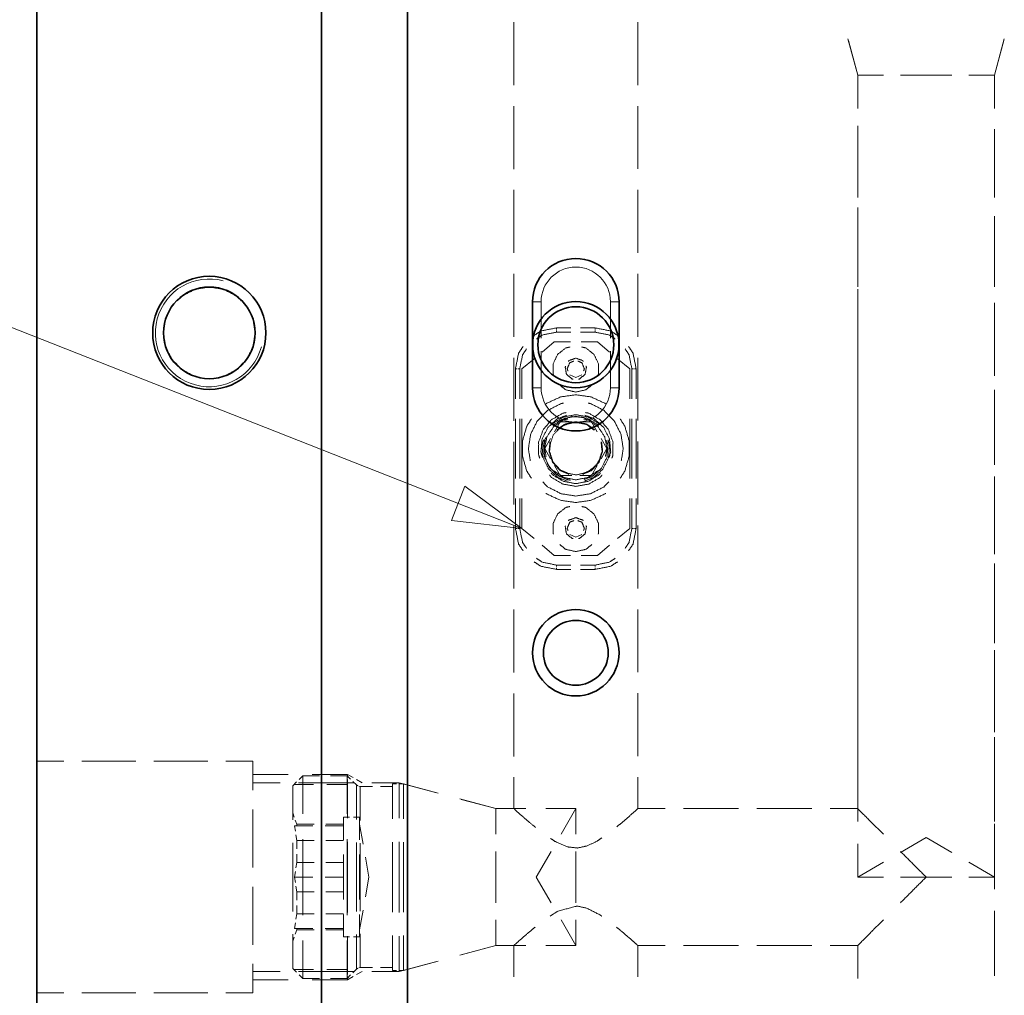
# Model space of a CAD drawing. Header units: millimetres. Extents: x 0 to 1189, y 0 to 841.
# Tile 27 of 84: x 137 to 183, y 432 to 477. Entities that reach past the tile are written whole.
import ezdxf

# ---------------------------------------------------------------- set-up
doc = ezdxf.new("R2010")
doc.units = ezdxf.units.MM
doc.layers.add('1', color=7, linetype='Continuous')

msp = doc.modelspace()

# ---------------------------------------------------------------- linework, layer by layer
at = {"layer": '1', "color": 95, "linetype": 'Continuous', "lineweight": 35}
for p, q in [((137.911, 492.355), (137.911, 372.725)), ((151.111, 487.355), (151.111, 387.602)), ((155.111, 487.355), (155.111, 387.602)), ((160.904, 464.168), (160.904, 460.183)), ((164.919, 464.168), (164.919, 460.183))]:
    msp.add_line(p, q, dxfattribs=at)
at = {"layer": '1', "color": 251, "linetype": 'Continuous', "lineweight": 13}
for p, q in [((160.036, 477.138), (160.036, 474.219)), ((165.786, 474.22), (165.786, 477.139)), ((175.536, 476.365), (175.986, 474.686)), ((182.336, 474.686), (182.786, 476.365)), ((175.555, 476.295), (175.986, 474.686)), ((182.336, 474.686), (182.767, 476.295)), ((175.986, 474.686), (175.986, 473.268)), ((175.986, 474.686), (175.986, 473.135)), ((182.336, 473.175), (182.336, 474.686)), ((182.336, 473.135), (182.336, 474.686)), ((160.036, 473.246), (160.036, 470.326)), ((165.786, 470.329), (165.786, 473.247)), ((175.986, 472.322), (175.986, 469.486)), ((175.986, 472.102), (175.986, 469.001)), ((182.336, 469.147), (182.336, 472.168)), ((182.336, 469.001), (182.336, 472.102)), ((160.036, 469.353), (160.036, 466.434)), ((165.786, 466.437), (165.786, 469.356)), ((175.986, 468.541), (175.986, 465.705)), ((182.336, 465.119), (182.336, 468.14)), ((175.986, 467.968), (175.986, 464.867)), ((182.336, 464.867), (182.336, 467.968)), ((160.036, 465.461), (160.036, 462.542)), ((165.786, 462.545), (165.786, 465.464)), ((175.986, 464.76), (175.986, 461.924)), ((182.336, 461.09), (182.336, 464.112)), ((175.986, 463.833), (175.986, 460.733)), ((182.336, 460.733), (182.336, 463.833)), ((161.304, 463.366), (161.304, 462.473)), ((164.519, 462.473), (164.519, 463.366)), ((162.011, 462.955), (162.686, 462.955)), ((162.011, 462.83), (162.011, 462.755)), ((162.011, 462.755), (162.686, 462.755)), ((163.136, 462.955), (163.811, 462.955)), ((163.136, 462.755), (163.811, 462.755)), ((163.811, 462.83), (163.811, 462.755)), ((161.349, 461.837), (161.911, 462.305)), ((161.911, 462.305), (162.661, 462.305)), ((163.161, 462.305), (163.911, 462.305)), ((163.911, 462.305), (164.474, 461.837)), ((161.304, 461.878), (161.304, 460.986)), ((164.519, 460.986), (164.519, 461.878)), ((160.036, 461.568), (160.036, 458.649)), ((160.411, 461.055), (160.974, 461.524)), ((164.849, 461.524), (165.411, 461.055)), ((165.786, 458.653), (165.786, 461.572)), ((160.111, 461.055), (160.111, 459.668)), ((160.311, 461.055), (160.236, 461.055)), ((160.311, 461.055), (160.311, 459.668)), ((160.411, 459.668), (160.411, 461.055)), ((165.411, 461.055), (165.411, 459.668)), ((165.511, 461.055), (165.511, 459.668)), ((165.586, 461.055), (165.511, 461.055)), ((165.711, 461.055), (165.711, 459.668)), ((175.986, 460.978), (175.986, 458.142)), ((162.911, 460.655), (162.628, 460.772)), ((163.194, 460.772), (162.911, 460.655)), ((182.336, 457.062), (182.336, 460.083)), ((175.986, 459.699), (175.986, 456.599)), ((182.336, 456.599), (182.336, 459.699)), ((160.111, 458.743), (160.111, 455.968)), ((160.311, 458.743), (160.311, 455.968)), ((160.411, 455.968), (160.411, 458.743)), ((161.919, 458.137), (162.189, 458.605)), ((162.189, 458.605), (162.731, 458.605)), ((163.092, 458.605), (163.633, 458.605)), ((163.633, 458.605), (163.904, 458.137)), ((165.411, 458.743), (165.411, 455.968)), ((165.511, 458.743), (165.511, 455.968)), ((165.711, 458.743), (165.711, 455.968)), ((160.036, 457.676), (160.036, 454.757)), ((161.468, 457.355), (161.738, 457.824)), ((164.084, 457.824), (164.355, 457.355)), ((165.786, 454.761), (165.786, 457.68)), ((161.738, 456.887), (161.468, 457.355)), ((164.355, 457.355), (164.084, 456.887)), ((175.986, 457.197), (175.986, 454.361)), ((162.189, 456.105), (161.919, 456.574)), ((163.904, 456.574), (163.633, 456.105)), ((162.731, 456.105), (162.189, 456.105)), ((163.633, 456.105), (163.092, 456.105)), ((182.336, 453.034), (182.336, 456.055)), ((175.986, 455.565), (175.986, 452.464)), ((182.336, 452.464), (182.336, 455.565)), ((160.111, 455.043), (160.111, 453.655)), ((160.311, 455.043), (160.311, 453.655)), ((160.411, 453.655), (160.411, 455.043)), ((165.411, 455.043), (165.411, 453.655)), ((165.511, 455.043), (165.511, 453.655)), ((165.711, 455.043), (165.711, 453.655)), ((160.036, 453.784), (160.036, 450.865)), ((160.311, 453.655), (160.236, 453.655)), ((160.974, 453.187), (160.411, 453.655)), ((165.411, 453.655), (164.849, 453.187)), ((165.586, 453.655), (165.511, 453.655)), ((165.786, 450.869), (165.786, 453.788)), ((162.911, 453.255), (162.628, 453.372)), ((163.194, 453.372), (162.911, 453.255)), ((175.986, 453.416), (175.986, 450.58)), ((161.911, 452.405), (161.349, 452.874)), ((164.474, 452.874), (163.911, 452.405)), ((162.661, 452.405), (161.911, 452.405)), ((163.911, 452.405), (163.161, 452.405)), ((162.011, 451.955), (162.686, 451.955)), ((162.011, 451.955), (162.011, 451.88)), ((162.011, 451.755), (162.686, 451.755)), ((163.136, 451.955), (163.811, 451.955)), ((163.136, 451.755), (163.811, 451.755)), ((163.811, 451.955), (163.811, 451.88)), ((182.336, 449.006), (182.336, 452.027)), ((175.986, 451.431), (175.986, 448.33)), ((182.336, 448.33), (182.336, 451.431)), ((160.036, 449.891), (160.036, 446.972)), ((165.786, 446.978), (165.786, 449.896)), ((175.986, 449.634), (175.986, 446.798)), ((182.336, 444.977), (182.336, 447.999)), ((175.986, 447.296), (175.986, 444.196)), ((182.336, 444.196), (182.336, 447.296)), ((160.036, 445.999), (160.036, 443.08)), ((165.786, 443.086), (165.786, 446.005)), ((175.986, 445.853), (175.986, 443.017)), ((182.336, 440.949), (182.336, 443.97)), ((175.986, 443.162), (175.986, 440.062)), ((182.336, 440.062), (182.336, 443.162)), ((139.163, 442.853), (137.911, 442.853)), ((142.501, 442.853), (139.997, 442.853)), ((145.839, 442.853), (143.335, 442.853)), ((147.925, 442.853), (146.673, 442.853)), ((147.925, 442.241), (149.575, 442.241)), ((150.245, 442.181), (150.072, 442.007)), ((151.018, 442.181), (150.245, 442.181)), ((150.675, 442.241), (152.325, 442.241)), ((152.306, 442.181), (151.533, 442.181)), ((152.467, 442.02), (152.306, 442.181)), ((152.325, 442.241), (152.577, 442.096)), ((152.325, 442.096), (152.325, 442.241)), ((160.036, 442.107), (160.036, 440.647)), ((165.786, 440.653), (165.786, 442.113)), ((149.2, 441.854), (147.925, 441.854)), ((149.956, 441.892), (149.782, 441.718)), ((149.832, 441.768), (150.747, 441.768)), ((152.6, 441.854), (150.05, 441.854)), ((151.357, 441.768), (152.272, 441.768)), ((152.325, 441.854), (152.325, 441.999)), ((152.325, 441.854), (152.325, 440.213)), ((152.735, 441.752), (152.574, 441.913)), ((152.796, 441.711), (152.735, 441.752)), ((152.744, 441.999), (152.996, 441.854)), ((152.912, 441.678), (152.84, 441.693)), ((153.474, 441.678), (152.912, 441.678)), ((154.725, 441.854), (153.45, 441.854)), ((154.412, 441.678), (153.849, 441.678)), ((154.599, 441.803), (154.412, 441.803)), ((154.912, 441.803), (154.724, 441.803)), ((156.404, 441.404), (154.725, 441.854)), ((156.521, 441.372), (154.912, 441.803)), ((175.986, 442.071), (175.986, 440.653)), ((159.204, 440.653), (157.524, 441.104)), ((159.204, 440.653), (157.594, 441.085)), ((149.853, 440.257), (149.782, 440.453)), ((160.594, 440.653), (159.204, 440.653)), ((159.519, 440.653), (159.204, 440.653)), ((160.043, 440.653), (159.728, 440.653)), ((162.912, 440.653), (161.521, 440.653)), ((162.912, 440.653), (162.225, 439.463)), ((167.061, 440.653), (165.786, 440.653)), ((170.461, 440.653), (167.911, 440.653)), ((173.861, 440.653), (171.311, 440.653)), ((175.986, 440.653), (174.711, 440.653)), ((149.864, 439.86), (149.905, 439.604)), ((150.715, 439.86), (149.864, 439.86)), ((149.972, 439.931), (149.901, 440.127)), ((150.782, 439.931), (149.972, 439.931)), ((149.972, 439.86), (149.972, 439.886)), ((152.132, 439.86), (151.281, 439.86)), ((152.132, 439.931), (151.322, 439.931)), ((152.413, 440.253), (152.132, 440.253)), ((152.882, 440.253), (152.601, 440.253)), ((153.044, 439.011), (152.882, 439.931)), ((182.336, 436.921), (182.336, 439.942)), ((149.932, 439.433), (149.972, 439.177)), ((149.972, 438.796), (149.972, 439.177)), ((150.782, 439.177), (149.972, 439.177)), ((152.132, 439.177), (151.322, 439.177)), ((152.325, 439.119), (152.325, 435.838)), ((175.986, 439.028), (175.986, 437.478)), ((179.161, 439.311), (177.971, 438.623)), ((180.352, 438.623), (179.161, 439.311)), ((182.336, 437.478), (182.336, 439.028)), ((149.972, 438.161), (149.972, 438.542)), ((161.766, 438.669), (161.079, 437.478)), ((149.972, 438.161), (149.932, 437.905)), ((149.972, 438.161), (150.782, 438.161)), ((151.322, 438.161), (152.132, 438.161)), ((153.314, 437.478), (153.152, 438.398)), ((177.177, 438.165), (175.986, 437.478)), ((182.336, 437.478), (181.146, 438.165)), ((149.905, 437.734), (149.864, 437.478)), ((149.864, 437.478), (149.905, 437.223)), ((150.715, 437.478), (149.864, 437.478)), ((152.132, 437.478), (151.281, 437.478)), ((153.152, 436.559), (153.314, 437.478)), ((161.079, 437.478), (161.766, 436.288)), ((149.932, 437.052), (149.972, 436.796)), ((149.972, 436.415), (149.972, 436.796)), ((150.782, 436.796), (149.972, 436.796)), ((152.132, 436.796), (151.322, 436.796)), ((149.972, 435.78), (149.972, 436.161)), ((149.972, 435.78), (149.932, 435.524)), ((149.972, 435.78), (150.782, 435.78)), ((151.322, 435.78), (152.132, 435.78)), ((152.882, 435.026), (153.044, 435.946)), ((182.336, 432.892), (182.336, 435.914)), ((149.905, 435.353), (149.864, 435.097)), ((162.225, 435.494), (162.912, 434.303)), ((150.715, 435.097), (149.864, 435.097)), ((149.901, 434.83), (149.972, 435.026)), ((149.972, 435.07), (149.972, 435.097)), ((149.972, 435.026), (150.782, 435.026)), ((152.132, 435.097), (151.281, 435.097)), ((151.322, 435.026), (152.132, 435.026)), ((149.782, 434.503), (149.853, 434.699)), ((152.132, 434.703), (152.413, 434.703)), ((152.325, 434.744), (152.325, 433.103)), ((152.601, 434.703), (152.882, 434.703)), ((157.524, 433.853), (159.204, 434.303)), ((157.594, 433.872), (159.204, 434.303)), ((159.204, 434.303), (160.594, 434.303)), ((159.204, 434.303), (159.519, 434.303)), ((159.728, 434.303), (160.043, 434.303)), ((160.036, 434.31), (160.036, 432.85)), ((161.521, 434.303), (162.912, 434.303)), ((165.786, 434.303), (167.061, 434.303)), ((165.786, 432.844), (165.786, 434.303)), ((167.911, 434.303), (170.461, 434.303)), ((171.311, 434.303), (173.861, 434.303)), ((174.711, 434.303), (175.986, 434.303)), ((175.986, 434.303), (175.986, 432.781)), ((154.725, 433.103), (156.404, 433.553)), ((154.912, 433.153), (156.521, 433.585)), ((147.925, 433.103), (149.2, 433.103)), ((149.782, 433.239), (149.956, 433.065)), ((149.832, 433.189), (150.747, 433.189)), ((150.05, 433.103), (152.6, 433.103)), ((151.357, 433.189), (152.272, 433.189)), ((152.325, 433.103), (152.325, 432.958)), ((152.574, 433.044), (152.735, 433.205)), ((152.735, 433.205), (152.796, 433.246)), ((152.744, 432.958), (152.996, 433.103)), ((152.84, 433.264), (152.912, 433.278)), ((152.912, 433.278), (153.474, 433.278)), ((153.45, 433.103), (154.725, 433.103)), ((153.849, 433.278), (154.412, 433.278)), ((154.412, 433.153), (154.599, 433.153)), ((154.724, 433.153), (154.912, 433.153)), ((147.925, 432.716), (149.575, 432.716)), ((150.072, 432.949), (150.245, 432.776)), ((150.245, 432.776), (151.018, 432.776)), ((150.675, 432.716), (152.325, 432.716)), ((151.533, 432.776), (152.306, 432.776)), ((152.306, 432.776), (152.467, 432.937)), ((152.325, 432.861), (152.325, 432.716)), ((152.325, 432.716), (152.577, 432.861)), ((137.911, 432.103), (139.163, 432.103)), ((139.997, 432.103), (142.501, 432.103)), ((143.335, 432.103), (145.839, 432.103)), ((146.673, 432.103), (147.925, 432.103))]:
    msp.add_line(p, q, dxfattribs=at)
at = {"layer": '1', "color": 2, "linetype": 'Continuous', "lineweight": 13}
for p, q in [((113.834, 471.981), (160.411, 453.655)), ((157.768, 455.609), (157.145, 454.026)), ((160.411, 453.655), (157.768, 455.609)), ((157.145, 454.026), (160.411, 453.655))]:
    msp.add_line(p, q, dxfattribs=at)
at = {"layer": '1', "color": 253, "linetype": 'Continuous', "lineweight": 13}
for p, q in [((161.304, 464.168), (161.304, 463.366)), ((164.519, 463.366), (164.519, 464.168)), ((161.304, 460.986), (161.304, 460.183)), ((164.519, 460.183), (164.519, 460.986))]:
    msp.add_line(p, q, dxfattribs=at)
at = {"layer": '1', "color": 95, "linetype": 'Continuous', "lineweight": 35}
for centre, radius in [((145.911, 462.725), 2.625), ((145.911, 462.725), 2.125), ((162.911, 447.885), 2.004), ((162.911, 447.885), 1.504)]:
    msp.add_circle(centre, radius, dxfattribs=at)
at = {"layer": '1', "color": 11, "linetype": 'Continuous', "lineweight": 35}
for radius in [2, 1.761]:
    msp.add_circle((162.911, 462.176), radius, dxfattribs=at)
at = {"layer": '1', "color": 95, "linetype": 'Continuous', "lineweight": 35}
for centre, start, end in [((162.911, 464.168), 0, 180), ((162.911, 460.183), 180, 0)]:
    msp.add_arc(centre, 2.008, start, end, dxfattribs=at)
at = {"layer": '1', "color": 253, "linetype": 'Continuous', "lineweight": 13}
for centre, start, end in [((162.911, 464.168), 0, 180), ((162.911, 460.183), 180, 0)]:
    msp.add_arc(centre, 1.608, start, end, dxfattribs=at)
at = {"layer": '1', "color": 95, "linetype": 'Continuous', "lineweight": 13}
msp.add_arc((145.911, 462.725), 2.5, 75, 345, dxfattribs=at)
at = {"layer": '1', "color": 251, "linetype": 'Continuous', "lineweight": 13}
for points, knots in [([(175.986, 474.686), (176.094, 474.686), (176.916, 474.686), (177.177, 474.686)], [0, 0, 0.090868, 0.781042, 1, 1]), ([(175.986, 474.686), (176.094, 474.686), (176.916, 474.686), (177.177, 474.686)], [0, 0, 0.090868, 0.781042, 1, 1]), ([(177.971, 474.686), (178.339, 474.686), (179.983, 474.686), (180.352, 474.686)], [0, 0, 0.154905, 0.845095, 1, 1]), ([(177.971, 474.686), (178.339, 474.686), (179.983, 474.686), (180.352, 474.686)], [0, 0, 0.154905, 0.845095, 1, 1]), ([(181.146, 474.686), (181.406, 474.686), (182.228, 474.686), (182.336, 474.686)], [0, 0, 0.218958, 0.909132, 1, 1]), ([(181.146, 474.686), (181.406, 474.686), (182.228, 474.686), (182.336, 474.686)], [0, 0, 0.218958, 0.909132, 1, 1]), ([(145.911, 464.85), (145.254, 464.746), (144.662, 464.444), (144.427, 464.209)], [0, 0, 0.400001, 0.800005, 1, 1]), ([(147.396, 464.209), (147.161, 464.444), (146.568, 464.746), (145.911, 464.85)], [0, 0, 0.199998, 0.600001, 1, 1]), ([(143.872, 463.272), (143.786, 462.725), (143.89, 462.068), (144.192, 461.475), (144.662, 461.005), (145.254, 460.703), (145.364, 460.686)], [0, 0, 0.166658, 0.366663, 0.566658, 0.766664, 0.966667, 1, 1]), ([(146.459, 460.686), (146.568, 460.703), (147.161, 461.005), (147.631, 461.475), (147.933, 462.068), (148.037, 462.725), (147.95, 463.272)], [0, 0, 0.033333, 0.233336, 0.433342, 0.633337, 0.833342, 1, 1]), ([(160.976, 462.605), (161.284, 462.811), (162.011, 462.955)], [0, 0, 0.333326, 1, 1]), ([(161.085, 462.442), (161.361, 462.626), (162.011, 462.755)], [0, 0, 0.333331, 1, 1]), ([(163.811, 462.955), (164.538, 462.811), (164.846, 462.605)], [0, 0, 0.666674, 1, 1]), ([(163.811, 462.755), (164.462, 462.626), (164.738, 462.442)], [0, 0, 0.66666, 1, 1]), ([(160.111, 461.055), (160.256, 461.782), (160.462, 462.091)], [0, 0, 0.666673, 1, 1]), ([(160.311, 461.055), (160.441, 461.706), (160.625, 461.982)], [0, 0, 0.666646, 1, 1]), ([(161.878, 460.78), (161.861, 460.816), (161.861, 461.295), (162.069, 461.727), (162.444, 462.026), (162.639, 462.07)], [0, 0, 0.023814, 0.309533, 0.595241, 0.880954, 1, 1]), ([(163.184, 462.07), (163.379, 462.026), (163.753, 461.727), (163.962, 461.295), (163.962, 460.816), (163.944, 460.78)], [0, 0, 0.119045, 0.404761, 0.690468, 0.976186, 1, 1]), ([(165.198, 461.982), (165.382, 461.706), (165.511, 461.055)], [0, 0, 0.333354, 1, 1]), ([(165.361, 462.091), (165.567, 461.782), (165.711, 461.055)], [0, 0, 0.333327, 1, 1]), ([(162.55, 460.961), (162.511, 461.055), (162.628, 461.338), (162.817, 461.416)], [0, 0, 0.166697, 0.666656, 1, 1]), ([(162.911, 461.555), (162.59, 461.438), (162.568, 461.401)], [0, 0, 0.888842, 1, 1]), ([(163.254, 461.401), (163.233, 461.438), (162.911, 461.555)], [0, 0, 0.111143, 1, 1]), ([(163.005, 461.416), (163.194, 461.338), (163.311, 461.055), (163.272, 460.961)], [0, 0, 0.333344, 0.833303, 1, 1]), ([(162.44, 461.179), (162.419, 461.142), (162.478, 460.805), (162.74, 460.585), (162.783, 460.585)], [0, 0, 0.055578, 0.500041, 0.94444, 1, 1]), ([(163.039, 460.585), (163.082, 460.585), (163.344, 460.805), (163.404, 461.142), (163.382, 461.179)], [0, 0, 0.05556, 0.499963, 0.944428, 1, 1]), ([(162.911, 459.978), (162.444, 460.085), (162.163, 460.309)], [0, 0, 0.571416, 1, 1]), ([(163.66, 460.309), (163.379, 460.085), (162.911, 459.978)], [0, 0, 0.428589, 1, 1]), ([(160.801, 456.789), (160.711, 457.355), (160.819, 458.035), (161.131, 458.648), (161.618, 459.135), (162.231, 459.448), (162.345, 459.466)], [0, 0, 0.166669, 0.366664, 0.566666, 0.766666, 0.966667, 1, 1]), ([(161.526, 459.429), (161.56, 459.458), (162.207, 459.754), (162.911, 459.855), (163.616, 459.754), (164.263, 459.458), (164.296, 459.429)], [0, 0, 0.015147, 0.257572, 0.499998, 0.742428, 0.984853, 1, 1]), ([(163.478, 459.466), (163.591, 459.448), (164.204, 459.135), (164.691, 458.648), (165.004, 458.035), (165.111, 457.355), (165.021, 456.789)], [0, 0, 0.033333, 0.233334, 0.433335, 0.633337, 0.833331, 1, 1]), ([(161.24, 456.909), (161.188, 457.051), (161.188, 457.659), (161.396, 458.23), (161.786, 458.696), (162.313, 459), (162.462, 459.026)], [0, 0, 0.05556, 0.277777, 0.500003, 0.722225, 0.944442, 1, 1]), ([(163.36, 459.026), (163.51, 459), (164.036, 458.696), (164.427, 458.23), (164.635, 457.659), (164.635, 457.051), (164.583, 456.909)], [0, 0, 0.055558, 0.277775, 0.499997, 0.722223, 0.94444, 1, 1]), ([(160.853, 455.98), (160.637, 456.317), (160.437, 456.999), (160.437, 457.711), (160.637, 458.394), (160.853, 458.731)], [0, 0, 0.136362, 0.378784, 0.621216, 0.863638, 1, 1]), ([(161.368, 456.942), (161.293, 457.205), (161.348, 457.8), (161.614, 458.335), (162.056, 458.737), (162.497, 458.908)], [0, 0, 0.107843, 0.343128, 0.578427, 0.813723, 1, 1]), ([(161.536, 456.986), (161.462, 457.355), (161.573, 457.91), (161.887, 458.38), (162.357, 458.694), (162.542, 458.731)], [0, 0, 0.166677, 0.416665, 0.666663, 0.916667, 1, 1]), ([(163.228, 458.536), (162.708, 458.561), (162.226, 458.368), (161.867, 457.992), (161.697, 457.5), (161.703, 457.436)], [0, 0, 0.242425, 0.484844, 0.727278, 0.969691, 1, 1]), ([(162.911, 458.93), (162.342, 458.824), (161.85, 458.519), (161.806, 458.462)], [0, 0, 0.470597, 0.941195, 1, 1]), ([(162.911, 458.93), (162.342, 458.824), (161.85, 458.519), (161.807, 458.461)], [0, 0, 0.470573, 0.941165, 1, 1]), ([(162.911, 458.855), (162.369, 458.754), (161.901, 458.464), (161.859, 458.409)], [0, 0, 0.470584, 0.941184, 1, 1]), ([(162.911, 458.605), (162.403, 458.497), (162.035, 458.23)], [0, 0, 0.533322, 1, 1]), ([(162.911, 458.604), (162.403, 458.496), (162.036, 458.229)], [0, 0, 0.533324, 1, 1]), ([(163.299, 458.804), (162.715, 458.842), (162.161, 458.654), (162.051, 458.558)], [0, 0, 0.444439, 0.888881, 1, 1]), ([(162.911, 458.578), (162.414, 458.472), (162.054, 458.211)], [0, 0, 0.533323, 1, 1]), ([(164.016, 458.461), (163.972, 458.519), (163.48, 458.824), (162.911, 458.93)], [0, 0, 0.058834, 0.529423, 1, 1]), ([(164.016, 458.462), (163.972, 458.519), (163.48, 458.824), (162.911, 458.93)], [0, 0, 0.058805, 0.529395, 1, 1]), ([(163.963, 458.409), (163.922, 458.464), (163.453, 458.754), (162.911, 458.855)], [0, 0, 0.058816, 0.529411, 1, 1]), ([(163.788, 458.23), (163.42, 458.497), (162.911, 458.605)], [0, 0, 0.466673, 1, 1]), ([(163.787, 458.229), (163.419, 458.496), (162.911, 458.604)], [0, 0, 0.466671, 1, 1]), ([(163.768, 458.211), (163.409, 458.472), (162.911, 458.578)], [0, 0, 0.466672, 1, 1]), ([(163.281, 458.731), (163.466, 458.694), (163.936, 458.38), (164.25, 457.91), (164.36, 457.355), (164.286, 456.986)], [0, 0, 0.083333, 0.333337, 0.583335, 0.833323, 1, 1]), ([(163.326, 458.908), (163.767, 458.737), (164.208, 458.335), (164.474, 457.8), (164.529, 457.205), (164.454, 456.942)], [0, 0, 0.186277, 0.421573, 0.656872, 0.892157, 1, 1]), ([(164.969, 458.731), (165.185, 458.394), (165.386, 457.711), (165.386, 456.999), (165.185, 456.317), (164.969, 455.98)], [0, 0, 0.136363, 0.378784, 0.621216, 0.863637, 1, 1]), ([(161.415, 457.756), (161.343, 457.501), (161.396, 456.924), (161.654, 456.406), (162.082, 456.016), (162.509, 455.851)], [0, 0, 0.10785, 0.343139, 0.578432, 0.813724, 1, 1]), ([(161.415, 457.756), (161.343, 457.501), (161.396, 456.924), (161.654, 456.406), (162.082, 456.016), (162.509, 455.851)], [0, 0, 0.107841, 0.343132, 0.578425, 0.813726, 1, 1]), ([(161.487, 457.737), (161.418, 457.494), (161.468, 456.945), (161.714, 456.451), (162.122, 456.08), (162.528, 455.922)], [0, 0, 0.107856, 0.343143, 0.578431, 0.813721, 1, 1]), ([(161.527, 457.875), (161.462, 457.743), (161.424, 457.16), (161.612, 456.605), (161.998, 456.165), (162.523, 455.906), (162.669, 455.897)], [0, 0, 0.055565, 0.277773, 0.499998, 0.722222, 0.944444, 1, 1]), ([(161.716, 457.677), (161.668, 457.225), (161.829, 456.73), (162.176, 456.344), (162.592, 456.159)], [0, 0, 0.233331, 0.500005, 0.766664, 1, 1]), ([(161.717, 457.677), (161.669, 457.225), (161.83, 456.731), (162.177, 456.345), (162.592, 456.16)], [0, 0, 0.233325, 0.499991, 0.766672, 1, 1]), ([(161.742, 457.67), (161.695, 457.227), (161.852, 456.744), (162.192, 456.366), (162.599, 456.185)], [0, 0, 0.233324, 0.499994, 0.766668, 1, 1]), ([(163.223, 456.185), (163.63, 456.366), (163.97, 456.744), (164.127, 457.227), (164.081, 457.67)], [0, 0, 0.233332, 0.500004, 0.766676, 1, 1]), ([(163.23, 456.159), (163.646, 456.344), (163.994, 456.73), (164.154, 457.225), (164.107, 457.677)], [0, 0, 0.233336, 0.499995, 0.766669, 1, 1]), ([(163.23, 456.16), (163.645, 456.345), (163.993, 456.731), (164.153, 457.225), (164.106, 457.677)], [0, 0, 0.233328, 0.500009, 0.766674, 1, 1]), ([(163.294, 455.922), (163.701, 456.08), (164.108, 456.451), (164.354, 456.945), (164.405, 457.494), (164.336, 457.737)], [0, 0, 0.186279, 0.421569, 0.656857, 0.892144, 1, 1]), ([(163.313, 455.851), (163.74, 456.016), (164.168, 456.406), (164.426, 456.924), (164.479, 457.501), (164.407, 457.756)], [0, 0, 0.186273, 0.421574, 0.656867, 0.892158, 1, 1]), ([(163.313, 455.851), (163.74, 456.016), (164.168, 456.406), (164.426, 456.924), (164.48, 457.501), (164.407, 457.756)], [0, 0, 0.186276, 0.421568, 0.656861, 0.89215, 1, 1]), ([(162.377, 456.269), (162.43, 456.231), (162.94, 456.133), (163.445, 456.255), (163.854, 456.577), (164.092, 457.039)], [0, 0, 0.030305, 0.27273, 0.515155, 0.75758, 1, 1]), ([(163.523, 456.009), (163.661, 456.056), (164.101, 456.442), (164.36, 456.967)], [0, 0, 0.111108, 0.555563, 1, 1]), ([(162.911, 455.907), (162.357, 456.017), (161.887, 456.331)], [0, 0, 0.499991, 1, 1]), ([(163.936, 456.331), (163.466, 456.017), (162.911, 455.907)], [0, 0, 0.500005, 1, 1]), ([(162.911, 455.155), (162.231, 455.263), (161.618, 455.575), (161.375, 455.819)], [0, 0, 0.399994, 0.799993, 1, 1]), ([(162.911, 455.605), (162.313, 455.711), (161.786, 456.015), (161.689, 456.131)], [0, 0, 0.444439, 0.888875, 1, 1]), ([(162.911, 455.73), (162.324, 455.84), (161.816, 456.154), (161.771, 456.214)], [0, 0, 0.470592, 0.941178, 1, 1]), ([(164.051, 456.214), (164.006, 456.154), (163.498, 455.84), (162.911, 455.73)], [0, 0, 0.058822, 0.529404, 1, 1]), ([(164.134, 456.131), (164.036, 456.015), (163.51, 455.711), (162.911, 455.605)], [0, 0, 0.111124, 0.555557, 1, 1]), ([(164.448, 455.819), (164.204, 455.575), (163.591, 455.263), (162.911, 455.155)], [0, 0, 0.200006, 0.600002, 1, 1]), ([(162.911, 454.855), (162.207, 454.957), (161.56, 455.252), (161.526, 455.281)], [0, 0, 0.484855, 0.969706, 1, 1]), ([(164.296, 455.281), (164.263, 455.252), (163.616, 454.957), (162.911, 454.855)], [0, 0, 0.030294, 0.515141, 1, 1]), ([(161.878, 453.38), (161.861, 453.416), (161.861, 453.895), (162.069, 454.327), (162.444, 454.626), (162.639, 454.67)], [0, 0, 0.023792, 0.309513, 0.595223, 0.880953, 1, 1]), ([(163.184, 454.67), (163.379, 454.626), (163.753, 454.327), (163.962, 453.895), (163.962, 453.416), (163.944, 453.38)], [0, 0, 0.119046, 0.40478, 0.690488, 0.976208, 1, 1]), ([(162.55, 453.561), (162.511, 453.655), (162.628, 453.938), (162.817, 454.016)], [0, 0, 0.166639, 0.666673, 1, 1]), ([(162.911, 454.155), (162.59, 454.038), (162.568, 454.001)], [0, 0, 0.888929, 1, 1]), ([(163.254, 454.001), (163.233, 454.038), (162.911, 454.155)], [0, 0, 0.111056, 1, 1]), ([(163.005, 454.016), (163.194, 453.938), (163.311, 453.655), (163.272, 453.561)], [0, 0, 0.333327, 0.833361, 1, 1]), ([(160.462, 452.62), (160.256, 452.928), (160.111, 453.655)], [0, 0, 0.33336, 1, 1]), ([(160.625, 452.729), (160.441, 453.005), (160.311, 453.655)], [0, 0, 0.333331, 1, 1]), ([(162.44, 453.779), (162.419, 453.742), (162.478, 453.405), (162.74, 453.185), (162.783, 453.185)], [0, 0, 0.055579, 0.499997, 0.944439, 1, 1]), ([(163.039, 453.185), (163.082, 453.185), (163.344, 453.405), (163.404, 453.742), (163.382, 453.779)], [0, 0, 0.055561, 0.500007, 0.944427, 1, 1]), ([(165.511, 453.655), (165.382, 453.005), (165.198, 452.729)], [0, 0, 0.666669, 1, 1]), ([(165.711, 453.655), (165.567, 452.928), (165.361, 452.62)], [0, 0, 0.66664, 1, 1]), ([(162.911, 452.578), (162.444, 452.685), (162.163, 452.909)], [0, 0, 0.571438, 1, 1]), ([(163.66, 452.909), (163.379, 452.685), (162.911, 452.578)], [0, 0, 0.428567, 1, 1]), ([(162.011, 451.955), (161.361, 452.085), (161.085, 452.269)], [0, 0, 0.666669, 1, 1]), ([(164.738, 452.269), (164.462, 452.085), (163.811, 451.955)], [0, 0, 0.33334, 1, 1]), ([(162.011, 451.755), (161.284, 451.9), (160.976, 452.106)], [0, 0, 0.666674, 1, 1]), ([(164.846, 452.106), (164.538, 451.9), (163.811, 451.755)], [0, 0, 0.333326, 1, 1]), ([(147.925, 442.853), (147.925, 442.444), (147.925, 441.51)], [0, 0, 0.304486, 1, 1]), ([(150.245, 440.418), (150.245, 441.155), (150.245, 442.063), (150.245, 442.181)], [0, 0, 0.41821, 0.933143, 1, 1]), ([(152.306, 440.418), (152.306, 441.155), (152.306, 442.063), (152.306, 442.181)], [0, 0, 0.41821, 0.933143, 1, 1]), ([(149.782, 440.128), (149.782, 441.298), (149.782, 441.718)], [0, 0, 0.735925, 1, 1]), ([(152.735, 440.149), (152.735, 440.819), (152.735, 441.644), (152.735, 441.752)], [0, 0, 0.418219, 0.93313, 1, 1]), ([(152.912, 440.103), (152.912, 440.762), (152.912, 441.573), (152.912, 441.678)], [0, 0, 0.418222, 0.933144, 1, 1]), ([(154.412, 441.803), (154.412, 441.375), (154.412, 440.182)], [0, 0, 0.264077, 1, 1]), ([(154.725, 441.854), (154.725, 441.42), (154.725, 440.213)], [0, 0, 0.264092, 1, 1]), ([(154.912, 441.803), (154.912, 441.375), (154.912, 440.182)], [0, 0, 0.264077, 1, 1]), ([(147.925, 440.614), (147.925, 440.465), (147.925, 438.527), (147.925, 437.926)], [0, 0, 0.055516, 0.776474, 1, 1]), ([(159.204, 439.463), (159.204, 439.723), (159.204, 440.545), (159.204, 440.653)], [0, 0, 0.218958, 0.909132, 1, 1]), ([(159.204, 439.463), (159.204, 439.723), (159.204, 440.545), (159.204, 440.653)], [0, 0, 0.218958, 0.909132, 1, 1]), ([(161.038, 439.786), (161.036, 439.788), (160.647, 440.113), (160.334, 440.387), (160.06, 440.632)], [0, 0, 0.002129, 0.393796, 0.715445, 1, 1]), ([(162.912, 439.463), (162.912, 439.723), (162.912, 440.545), (162.912, 440.653)], [0, 0, 0.218958, 0.909132, 1, 1]), ([(165.786, 440.653), (165.678, 440.556), (165.384, 440.295), (165.096, 440.045), (164.809, 439.806)], [0, 0, 0.112466, 0.416555, 0.71142, 1, 1]), ([(175.986, 440.653), (176.066, 440.574), (176.679, 439.961), (177.177, 439.463)], [0, 0, 0.066866, 0.581797, 1, 1]), ([(152.132, 439.213), (152.132, 439.723), (152.132, 440.253)], [0, 0, 0.490723, 1, 1]), ([(152.882, 439.213), (152.882, 439.723), (152.882, 440.253)], [0, 0, 0.490723, 1, 1]), ([(154.412, 439.1), (154.412, 438.441), (154.412, 436.516), (154.412, 435.857)], [0, 0, 0.203306, 0.796694, 1, 1]), ([(154.725, 439.119), (154.725, 438.452), (154.725, 436.505), (154.725, 435.838)], [0, 0, 0.203303, 0.796697, 1, 1]), ([(154.912, 439.1), (154.912, 438.441), (154.912, 436.516), (154.912, 435.857)], [0, 0, 0.203306, 0.796694, 1, 1]), ([(164.112, 439.299), (163.924, 439.164), (163.436, 438.924), (162.984, 438.828), (162.521, 438.881), (161.943, 439.137), (161.733, 439.276)], [0, 0, 0.089137, 0.299527, 0.477972, 0.65812, 0.902551, 1, 1]), ([(175.986, 437.478), (176.094, 437.478), (176.916, 437.478), (177.177, 437.478)], [0, 0, 0.090868, 0.781042, 1, 1]), ([(177.971, 437.478), (178.339, 437.478), (179.983, 437.478), (180.352, 437.478)], [0, 0, 0.154905, 0.845095, 1, 1]), ([(181.146, 437.478), (181.406, 437.478), (182.228, 437.478), (182.336, 437.478)], [0, 0, 0.218958, 0.909132, 1, 1]), ([(147.925, 437.03), (147.925, 436.43), (147.925, 434.492), (147.925, 434.343)], [0, 0, 0.223511, 0.944468, 1, 1]), ([(152.132, 434.703), (152.132, 435.233), (152.132, 435.744)], [0, 0, 0.509296, 1, 1]), ([(152.882, 434.703), (152.882, 435.233), (152.882, 435.744)], [0, 0, 0.509296, 1, 1]), ([(161.715, 435.672), (162.099, 435.905), (162.916, 436.121)], [0, 0, 0.346854, 1, 1]), ([(162.916, 436.121), (162.992, 436.129), (163.41, 436.042), (164.054, 435.712), (164.112, 435.67)], [0, 0, 0.058531, 0.387443, 0.945401, 1, 1]), ([(159.204, 434.303), (159.204, 434.412), (159.204, 435.233), (159.204, 435.494)], [0, 0, 0.090868, 0.781042, 1, 1]), ([(159.204, 434.303), (159.204, 434.412), (159.204, 435.233), (159.204, 435.494)], [0, 0, 0.090868, 0.781042, 1, 1]), ([(162.912, 434.303), (162.912, 434.412), (162.912, 435.233), (162.912, 435.494)], [0, 0, 0.090868, 0.781042, 1, 1]), ([(177.177, 435.494), (176.679, 434.996), (176.066, 434.383), (175.986, 434.303)], [0, 0, 0.41822, 0.933151, 1, 1]), ([(149.782, 433.239), (149.782, 433.659), (149.782, 434.829)], [0, 0, 0.264094, 1, 1]), ([(152.735, 433.205), (152.735, 433.312), (152.735, 434.137), (152.735, 434.808)], [0, 0, 0.066844, 0.581781, 1, 1]), ([(152.912, 433.278), (152.912, 433.384), (152.912, 434.195), (152.912, 434.853)], [0, 0, 0.066854, 0.581789, 1, 1]), ([(160.06, 434.325), (160.047, 434.313), (160.194, 434.446), (160.506, 434.721), (160.823, 434.993), (161.019, 435.153)], [0, 0, 0.013484, 0.166134, 0.485283, 0.805697, 1, 1]), ([(164.804, 435.152), (164.977, 435.012), (165.492, 434.567), (165.736, 434.349), (165.786, 434.303)], [0, 0, 0.171102, 0.695418, 0.947374, 1, 1]), ([(150.245, 432.776), (150.245, 432.893), (150.245, 433.802), (150.245, 434.539)], [0, 0, 0.066856, 0.581776, 1, 1]), ([(152.306, 432.776), (152.306, 432.893), (152.306, 433.802), (152.306, 434.539)], [0, 0, 0.066856, 0.581776, 1, 1]), ([(154.412, 434.775), (154.412, 434.097), (154.412, 433.262), (154.412, 433.153)], [0, 0, 0.418205, 0.933141, 1, 1]), ([(154.725, 434.744), (154.725, 433.536), (154.725, 433.103)], [0, 0, 0.735934, 1, 1]), ([(154.912, 434.775), (154.912, 434.097), (154.912, 433.262), (154.912, 433.153)], [0, 0, 0.418205, 0.933141, 1, 1]), ([(147.925, 433.447), (147.925, 433.009), (147.925, 432.207), (147.925, 432.103)], [0, 0, 0.325868, 0.923148, 1, 1])]:
    msp.add_open_spline(points, degree=1, knots=knots, dxfattribs=at)
at = {"layer": '1', "color": 253, "linetype": 'Continuous', "lineweight": 13}
for points in [[(160.904, 464.168), (161.304, 464.168)], [(164.519, 464.168), (164.919, 464.168)], [(160.904, 460.183), (161.304, 460.183)], [(164.519, 460.183), (164.919, 460.183)]]:
    msp.add_open_spline(points, degree=1, dxfattribs=at)
at = {"layer": '1', "color": 251, "linetype": 'Continuous', "lineweight": 13}
for points in [[(162.011, 462.955), (162.011, 462.88)], [(163.811, 462.955), (163.811, 462.88)], [(160.186, 461.055), (160.111, 461.055)], [(165.711, 461.055), (165.636, 461.055)], [(160.186, 453.655), (160.111, 453.655)], [(165.711, 453.655), (165.636, 453.655)], [(162.011, 451.83), (162.011, 451.755)], [(163.811, 451.83), (163.811, 451.755)], [(149.972, 439.904), (149.972, 439.931)], [(149.782, 437.478), (149.782, 439.068)], [(150.245, 437.478), (150.245, 439.242)], [(152.306, 437.478), (152.306, 439.242)], [(152.735, 437.478), (152.735, 439.081)], [(152.912, 437.478), (152.912, 439.053)], [(152.132, 437.478), (152.132, 438.519)], [(152.882, 437.478), (152.882, 438.519)], [(159.204, 437.478), (159.204, 438.669)], [(159.204, 437.478), (159.204, 438.669)], [(162.912, 437.478), (162.912, 438.669)], [(177.971, 438.669), (179.161, 437.478)], [(149.782, 435.889), (149.782, 437.478)], [(150.245, 435.715), (150.245, 437.478)], [(152.132, 436.438), (152.132, 437.478)], [(152.306, 435.715), (152.306, 437.478)], [(152.735, 435.876), (152.735, 437.478)], [(152.882, 436.438), (152.882, 437.478)], [(152.912, 435.903), (152.912, 437.478)], [(159.204, 436.288), (159.204, 437.478)], [(159.204, 436.288), (159.204, 437.478)], [(162.912, 436.288), (162.912, 437.478)], [(179.161, 437.478), (177.971, 436.288)], [(149.972, 435.026), (149.972, 435.053)]]:
    msp.add_open_spline(points, degree=1, dxfattribs=at)

doc.saveas('drawing.dxf')
